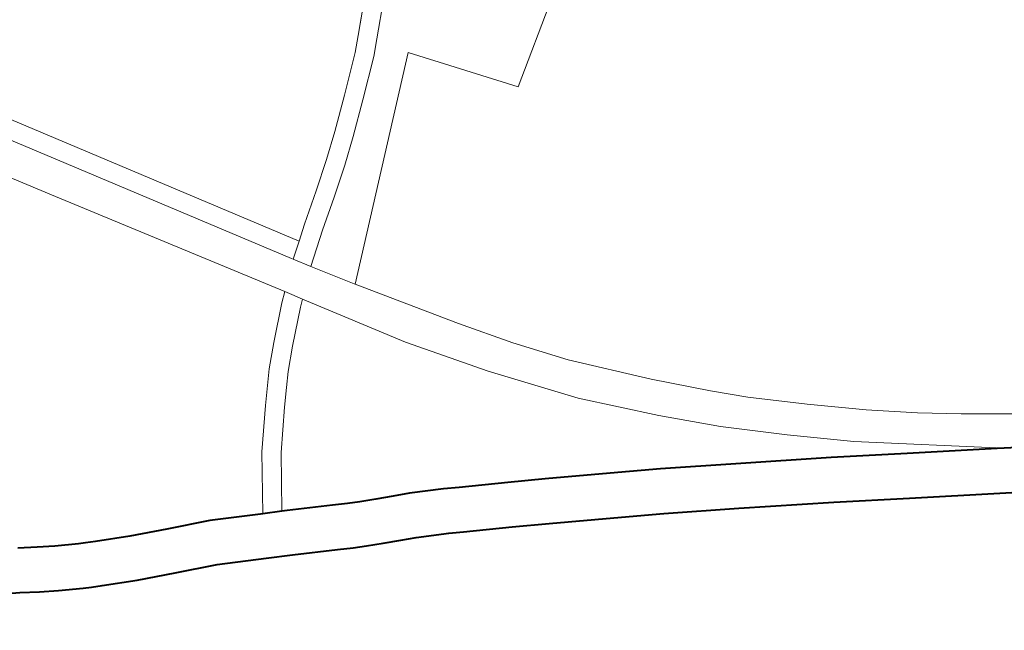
# Model space of a CAD drawing. Header units: metres. Extents: x 148316 to 148653, y 486436 to 486744.
# Tile 79 of 87: x 148561.05 to 148564.15, y 486716.74 to 486718.66. Entities that reach past the tile are written whole.
import ezdxf

# ---------------------------------------------------------------- set-up
doc = ezdxf.new("R2010")
doc.units = ezdxf.units.M
doc.header["$MEASUREMENT"] = 0
for name, color, linetype, lineweight in [('WVB-pen-brm-dik 018', 6, 'Continuous', 13), ('WVB-pen-dik 035', 1, 'Continuous', 40), ('WVB-raster-60%', 253, 'Continuous', 30)]:
    doc.layers.add(name, color=color, linetype=linetype, lineweight=lineweight)

# ---------------------------------------------------------------- blocks, each defined once
blk = doc.blocks.new('INZET')
at = {"layer": 'WVB-pen-brm-dik 018'}
for p, q in [((-0.042408, -0.110002), (-0.039704, -0.114377)), ((-0.039704, -0.114377), (-0.042408, -0.110002)), ((-0.039961, -0.114532), (-0.042663, -0.11016)), ((-0.042663, -0.11016), (-0.039961, -0.114532)), ((-0.043214, -0.110306), (-0.042453, -0.111532)), ((-0.042453, -0.111532), (-0.043214, -0.110306)), ((-0.042453, -0.111532), (-0.040348, -0.114893)), ((-0.040348, -0.114893), (-0.042453, -0.111532)), ((-0.036468, -0.11168), (-0.037077, -0.112287)), ((-0.037077, -0.112287), (-0.036468, -0.11168)), ((-0.036256, -0.111892), (-0.036866, -0.112501)), ((-0.036866, -0.112501), (-0.036256, -0.111892)), ((-0.037077, -0.112287), (-0.03727, -0.112475)), ((-0.03727, -0.112475), (-0.037077, -0.112287)), ((-0.03727, -0.112475), (-0.037793, -0.112923)), ((-0.037793, -0.112923), (-0.03727, -0.112475)), ((-0.036866, -0.112501), (-0.037068, -0.112697)), ((-0.037068, -0.112697), (-0.036866, -0.112501)), ((-0.037068, -0.112697), (-0.037599, -0.113152)), ((-0.037599, -0.113152), (-0.037068, -0.112697)), ((-0.039379, -0.11544), (-0.03659, -0.112959)), ((-0.03659, -0.112959), (-0.039379, -0.11544)), ((-0.037793, -0.112923), (-0.038247, -0.113302)), ((-0.038247, -0.113302), (-0.037793, -0.112923)), ((-0.03659, -0.112959), (-0.035491, -0.114401)), ((-0.035491, -0.114401), (-0.03659, -0.112959)), ((-0.037599, -0.113152), (-0.038058, -0.113536)), ((-0.038058, -0.113536), (-0.037599, -0.113152)), ((-0.035491, -0.114401), (-0.033669, -0.113181)), ((-0.033669, -0.113181), (-0.035491, -0.114401)), ((-0.038247, -0.113302), (-0.038608, -0.113585)), ((-0.038608, -0.113585), (-0.038247, -0.113302)), ((-0.038608, -0.113585), (-0.039027, -0.113894)), ((-0.039027, -0.113894), (-0.038608, -0.113585)), ((-0.038058, -0.113536), (-0.038427, -0.113824)), ((-0.038427, -0.113824), (-0.038058, -0.113536)), ((-0.039027, -0.113894), (-0.03948, -0.114209)), ((-0.03948, -0.114209), (-0.039027, -0.113894)), ((-0.038427, -0.113824), (-0.038853, -0.114138)), ((-0.038853, -0.114138), (-0.038427, -0.113824)), ((-0.03948, -0.114209), (-0.039704, -0.114377)), ((-0.039704, -0.114377), (-0.03948, -0.114209)), ((-0.038853, -0.114138), (-0.039304, -0.114452)), ((-0.039304, -0.114452), (-0.038853, -0.114138)), ((-0.039704, -0.114377), (-0.039945, -0.114557)), ((-0.039945, -0.114557), (-0.039704, -0.114377)), ((-0.039304, -0.114452), (-0.039783, -0.11481)), ((-0.039783, -0.11481), (-0.039304, -0.114452)), ((-0.039945, -0.114557), (-0.039961, -0.114532)), ((-0.039961, -0.114532), (-0.039945, -0.114557)), ((-0.039783, -0.11481), (-0.039945, -0.114557)), ((-0.039945, -0.114557), (-0.039783, -0.11481)), ((-0.039783, -0.11481), (-0.039388, -0.115425)), ((-0.039388, -0.115425), (-0.039783, -0.11481)), ((-0.040348, -0.114893), (-0.040485, -0.115012)), ((-0.040485, -0.115012), (-0.040348, -0.114893)), ((-0.040348, -0.114893), (-0.040285, -0.114994)), ((-0.040285, -0.114994), (-0.040348, -0.114893)), ((-0.040485, -0.115012), (-0.040953, -0.115447)), ((-0.040953, -0.115447), (-0.040485, -0.115012)), ((-0.040285, -0.114994), (-0.040187, -0.115151)), ((-0.040187, -0.115151), (-0.040285, -0.114994)), ((-0.040746, -0.115663), (-0.040285, -0.115236)), ((-0.040285, -0.115236), (-0.040746, -0.115663)), ((-0.040285, -0.115236), (-0.040187, -0.115151)), ((-0.040187, -0.115151), (-0.040285, -0.115236)), ((-0.040187, -0.115151), (-0.039262, -0.116642)), ((-0.039262, -0.116642), (-0.040187, -0.115151)), ((-0.040953, -0.115447), (-0.041249, -0.11574)), ((-0.041249, -0.11574), (-0.040953, -0.115447)), ((-0.039388, -0.115425), (-0.039379, -0.11544)), ((-0.039379, -0.11544), (-0.039388, -0.115425)), ((-0.038415, -0.116885), (-0.039379, -0.11544)), ((-0.039379, -0.11544), (-0.038415, -0.116885)), ((-0.046102, -0.115743), (-0.045848, -0.115907)), ((-0.041249, -0.11574), (-0.041425, -0.115939)), ((-0.041425, -0.115939), (-0.041249, -0.11574)), ((-0.04103, -0.115946), (-0.040746, -0.115663)), ((-0.040746, -0.115663), (-0.04103, -0.115946)), ((-0.045848, -0.115907), (-0.04561, -0.116054)), ((-0.04561, -0.116054), (-0.045286, -0.11624)), ((-0.041425, -0.115939), (-0.041632, -0.116177)), ((-0.041632, -0.116177), (-0.041425, -0.115939)), ((-0.041199, -0.116137), (-0.04103, -0.115946)), ((-0.04103, -0.115946), (-0.041199, -0.116137)), ((-0.041632, -0.116177), (-0.0421, -0.116738)), ((-0.0421, -0.116738), (-0.041632, -0.116177)), ((-0.041404, -0.116372), (-0.041199, -0.116137)), ((-0.041199, -0.116137), (-0.041404, -0.116372)), ((-0.046222, -0.1165), (-0.046483, -0.11633)), ((-0.045286, -0.11624), (-0.045188, -0.116293)), ((-0.045188, -0.116293), (-0.045047, -0.116363)), ((-0.045047, -0.116363), (-0.044558, -0.116609)), ((-0.041861, -0.116919), (-0.041404, -0.116372)), ((-0.041404, -0.116372), (-0.041861, -0.116919)), ((-0.045967, -0.116656), (-0.046222, -0.1165)), ((-0.045628, -0.116851), (-0.045967, -0.116656)), ((-0.044558, -0.116609), (-0.044021, -0.116858)), ((-0.039262, -0.116642), (-0.038467, -0.117764)), ((-0.038467, -0.117764), (-0.039262, -0.116642)), ((-0.0421, -0.116738), (-0.042653, -0.117536)), ((-0.042653, -0.117536), (-0.0421, -0.116738)), ((-0.045512, -0.116915), (-0.045628, -0.116851)), ((-0.045359, -0.11699), (-0.045512, -0.116915)), ((-0.044862, -0.11724), (-0.045359, -0.11699)), ((-0.044021, -0.116858), (-0.043393, -0.117141)), ((-0.042386, -0.117678), (-0.041861, -0.116919)), ((-0.041861, -0.116919), (-0.042386, -0.117678)), ((-0.037895, -0.117628), (-0.038415, -0.116885)), ((-0.038415, -0.116885), (-0.037895, -0.117628)), ((-0.043393, -0.117141), (-0.042683, -0.11752)), ((-0.044312, -0.117495), (-0.044862, -0.11724)), ((-0.043701, -0.11777), (-0.044312, -0.117495)), ((-0.042683, -0.11752), (-0.042653, -0.117536)), ((-0.042653, -0.117536), (-0.042386, -0.117678)), ((-0.043013, -0.118137), (-0.043701, -0.11777)), ((-0.042386, -0.117678), (-0.042312, -0.117718)), ((-0.042312, -0.117718), (-0.041682, -0.118063)), ((-0.038467, -0.117764), (-0.037559, -0.11893)), ((-0.037559, -0.11893), (-0.038467, -0.117764)), ((-0.037337, -0.11835), (-0.037895, -0.117628)), ((-0.037895, -0.117628), (-0.037337, -0.11835)), ((-0.041682, -0.118063), (-0.041475, -0.118178)), ((-0.042648, -0.118332), (-0.043013, -0.118137)), ((-0.041475, -0.118178), (-0.041302, -0.118266)), ((-0.042021, -0.118675), (-0.042648, -0.118332)), ((-0.041302, -0.118266), (-0.041072, -0.118379)), ((-0.041072, -0.118379), (-0.040823, -0.1185)), ((-0.03645, -0.119353), (-0.037337, -0.11835)), ((-0.037337, -0.11835), (-0.03645, -0.119353)), ((-0.040823, -0.1185), (-0.040588, -0.11861)), ((-0.041803, -0.118797), (-0.042021, -0.118675)), ((-0.040588, -0.11861), (-0.04011, -0.118867)), ((-0.041614, -0.118892), (-0.041803, -0.118797)), ((-0.041379, -0.119008), (-0.041614, -0.118892)), ((-0.041124, -0.119132), (-0.041379, -0.119008)), ((-0.04011, -0.118867), (-0.039898, -0.118987)), ((-0.039898, -0.118987), (-0.039227, -0.11937)), ((-0.037559, -0.11893), (-0.036684, -0.11989)), ((-0.036684, -0.11989), (-0.037559, -0.11893)), ((-0.040902, -0.119236), (-0.041124, -0.119132)), ((-0.040449, -0.11948), (-0.040902, -0.119236)), ((-0.039227, -0.11937), (-0.038717, -0.119665)), ((-0.035799, -0.120041), (-0.03645, -0.119353)), ((-0.03645, -0.119353), (-0.035799, -0.120041)), ((-0.040244, -0.119596), (-0.040449, -0.11948)), ((-0.039576, -0.119977), (-0.040244, -0.119596)), ((-0.038717, -0.119665), (-0.037836, -0.120184)), ((-0.036684, -0.11989), (-0.035994, -0.120591)), ((-0.035994, -0.120591), (-0.036684, -0.11989)), ((-0.03907, -0.12027), (-0.039576, -0.119977)), ((-0.035379, -0.120463), (-0.035799, -0.120041)), ((-0.035799, -0.120041), (-0.035379, -0.120463)), ((-0.037836, -0.120184), (-0.037152, -0.120587)), ((-0.038191, -0.120787), (-0.03907, -0.12027)), ((-0.034682, -0.121098), (-0.035379, -0.120463)), ((-0.035379, -0.120463), (-0.034682, -0.121098)), ((-0.037152, -0.120587), (-0.036139, -0.121206)), ((-0.035994, -0.120591), (-0.035216, -0.121305)), ((-0.035216, -0.121305), (-0.035994, -0.120591)), ((-0.037512, -0.121187), (-0.038191, -0.120787)), ((-0.033978, -0.121703), (-0.034682, -0.121098)), ((-0.034682, -0.121098), (-0.033978, -0.121703)), ((-0.036506, -0.121802), (-0.037512, -0.121187)), ((-0.036139, -0.121206), (-0.034863, -0.121997)), ((-0.035216, -0.121305), (-0.034427, -0.121998)), ((-0.034427, -0.121998), (-0.035216, -0.121305)), ((-0.033351, -0.122212), (-0.033978, -0.121703)), ((-0.033978, -0.121703), (-0.033351, -0.122212)), ((-0.035234, -0.12259), (-0.036506, -0.121802)), ((-0.034863, -0.121997), (-0.033851, -0.122638)), ((-0.034427, -0.121998), (-0.032559, -0.123455)), ((-0.032559, -0.123455), (-0.034427, -0.121998)), ((-0.032798, -0.122624), (-0.033351, -0.122212)), ((-0.033351, -0.122212), (-0.032798, -0.122624)), ((-0.034225, -0.12323), (-0.035234, -0.12259)), ((-0.033851, -0.122638), (-0.032652, -0.123397)), ((-0.032082, -0.12313), (-0.032798, -0.122624)), ((-0.032798, -0.122624), (-0.032082, -0.12313)), ((-0.033026, -0.123988), (-0.034225, -0.12323)), ((-0.032652, -0.123397), (-0.032559, -0.123455)), ((-0.032559, -0.123455), (-0.031853, -0.123903)), ((-0.032227, -0.124494), (-0.033026, -0.123988))]:
    blk.add_line(p, q, dxfattribs=at)
at = {"layer": 'WVB-pen-dik 035', "flags": 128}
for points in [[(-0.050486, -0.114206), (-0.050299, -0.114295), (-0.048695, -0.115084), (-0.047504, -0.115684), (-0.047257, -0.11583), (-0.046535, -0.116296), (-0.046483, -0.11633)], [(-0.042683, -0.11752), (-0.043393, -0.117141), (-0.044021, -0.116858), (-0.044558, -0.116609), (-0.045047, -0.116363), (-0.045188, -0.116293), (-0.045286, -0.11624), (-0.04561, -0.116054), (-0.045848, -0.115907), (-0.046102, -0.115743)], [(-0.046483, -0.11633), (-0.046222, -0.1165), (-0.045967, -0.116656), (-0.045628, -0.116851), (-0.045512, -0.116915), (-0.045359, -0.11699), (-0.044862, -0.11724), (-0.044312, -0.117495), (-0.043701, -0.11777), (-0.043013, -0.118137)], [(-0.042653, -0.117536), (-0.042683, -0.11752)], [(-0.042386, -0.117678), (-0.042653, -0.117536)], [(-0.042312, -0.117718), (-0.042386, -0.117678)], [(-0.032559, -0.123455), (-0.032652, -0.123397), (-0.033851, -0.122638), (-0.034863, -0.121997), (-0.036139, -0.121206), (-0.037152, -0.120587), (-0.037836, -0.120184), (-0.038717, -0.119665), (-0.039227, -0.11937), (-0.039898, -0.118987), (-0.04011, -0.118867), (-0.040588, -0.11861), (-0.040823, -0.1185), (-0.041072, -0.118379), (-0.041302, -0.118266), (-0.041475, -0.118178), (-0.041682, -0.118063), (-0.042312, -0.117718)], [(-0.043013, -0.118137), (-0.042648, -0.118332)], [(-0.042648, -0.118332), (-0.042021, -0.118675), (-0.041803, -0.118797), (-0.041614, -0.118892), (-0.041379, -0.119008), (-0.041124, -0.119132), (-0.040902, -0.119236), (-0.040449, -0.11948), (-0.040244, -0.119596), (-0.039576, -0.119977), (-0.03907, -0.12027), (-0.038191, -0.120787), (-0.037512, -0.121187), (-0.036506, -0.121802), (-0.035234, -0.12259), (-0.034225, -0.12323), (-0.033026, -0.123988), (-0.032227, -0.124494)], [(-0.031853, -0.123903), (-0.032559, -0.123455)]]:
    blk.add_lwpolyline(points, dxfattribs=at)

msp = doc.modelspace()

# ---------------------------------------------------------------- block references
at = {"layer": 'WVB-raster-60%', "xscale": 200, "yscale": 200, "zscale": 200, "rotation": 35.4407035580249}
msp.add_blockref('INZET', (148555.136, 486741.2042), dxfattribs=at)

doc.saveas('drawing.dxf')
